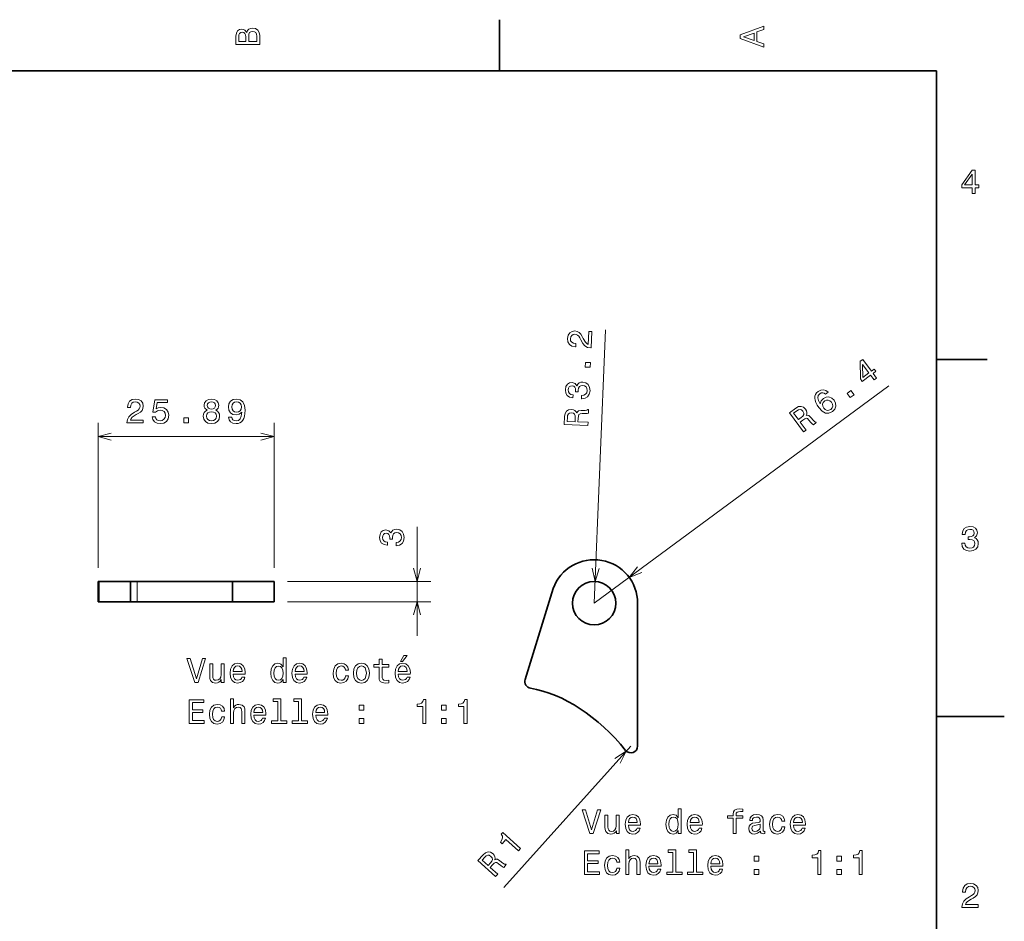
# Model space of a CAD drawing. Extents: x 0 to 297, y 0 to 210.
# Tile 7 of 7: x 152 to 297, y 75 to 208. Entities that reach past the tile are written whole.
import ezdxf

# ---------------------------------------------------------------- set-up
doc = ezdxf.new("R2010")
doc.units = 0

msp = doc.modelspace()

# ---------------------------------------------------------------- linework, layer by layer
at = {"color": 7, "lineweight": 35, "ltscale": 0.1875}
for p, q in [((222.699997, 200), (222.699997, 207.5)), ((287, 157.5), (294.5, 157.5))]:
    msp.add_line(p, q, dxfattribs=at)
at = {"color": 7, "lineweight": 35}
for p, q in [((287, 200), (10, 200)), ((287, 10), (287, 200)), ((243.04541, 121.6614), (243.04541, 100.640045))]:
    msp.add_line(p, q, dxfattribs=at)
at = {"color": 7, "lineweight": 13}
for p, q in [((236.645416, 121.6614), (238.306656, 161.875412)), ((236.645416, 121.6614), (280.021881, 153.63533)), ((163.650681, 126.872627), (163.650681, 148.174683)), ((189.53624, 126.872627), (189.53624, 148.174683)), ((163.650681, 146.174683), (189.53624, 146.174683)), ((191.53624, 124.872627), (212.5961, 124.872627)), ((191.53624, 121.872627), (212.5961, 121.872627)), ((242.04541, 100.640045), (223.362061, 79.82972))]:
    msp.add_line(p, q, dxfattribs=at)
at = {"color": 7, "lineweight": 13, "ltscale": 0.4009}
msp.add_line((210.5961, 116.872627), (210.5961, 132.908646), dxfattribs=at)
at = {"color": 7, "lineweight": 35, "ltscale": 0.004256}
for p, q in [((163.650681, 124.872627), (163.820908, 124.872627)), ((163.650681, 121.872627), (163.820908, 121.872627))]:
    msp.add_line(p, q, dxfattribs=at)
at = {"color": 7, "lineweight": 35, "ltscale": 0.075}
for p, q in [((163.650681, 124.872627), (163.650681, 121.872627)), ((168.418137, 124.872627), (168.418137, 121.872627)), ((183.44429, 121.872627), (183.44429, 124.872627)), ((189.53624, 124.872627), (189.53624, 121.872627))]:
    msp.add_line(p, q, dxfattribs=at)
at = {"color": 7, "lineweight": 13, "ltscale": 0.075}
for p, q in [((163.820908, 124.872627), (163.820908, 121.872627)), ((169.418137, 124.872627), (169.418137, 121.872627))]:
    msp.add_line(p, q, dxfattribs=at)
at = {"color": 7, "lineweight": 35, "ltscale": 0.114923}
msp.add_line((163.820908, 124.872627), (168.417816, 124.872627), dxfattribs=at)
at = {"color": 7, "lineweight": 35, "ltscale": 0.025}
for p, q in [((168.418137, 124.872627), (169.418137, 124.872627)), ((168.418137, 121.872627), (169.418137, 121.872627))]:
    msp.add_line(p, q, dxfattribs=at)
at = {"color": 7, "lineweight": 35, "ltscale": 0.350654}
for p, q in [((169.418137, 124.872627), (183.44429, 124.872627)), ((226.483292, 110.446098), (230.629593, 123.845406)), ((169.418137, 121.872627), (183.44429, 121.872627))]:
    msp.add_line(p, q, dxfattribs=at)
at = {"color": 7, "lineweight": 35, "ltscale": 0.152299}
for p, q in [((183.44429, 124.872627), (189.53624, 124.872627)), ((183.44429, 121.872627), (189.53624, 121.872627))]:
    msp.add_line(p, q, dxfattribs=at)
at = {"color": 7, "lineweight": 35, "ltscale": 0.116029}
msp.add_line((163.820908, 121.872627), (168.462082, 121.872627), dxfattribs=at)
at = {"color": 7, "lineweight": 35, "ltscale": 0.25}
msp.add_line((287, 105), (297, 105), dxfattribs=at)
at = {"color": 7, "lineweight": 13}
for points in [[(185.542007, 205.630417), (185.249496, 205.983429), (185.052811, 206.074219), (184.81073, 206.104477), (184.432495, 206.03891), (184.160156, 205.842224), (183.993729, 205.524506), (183.933212, 205.080704), (183.933212, 203.835022), (187.433212, 203.835022), (187.433212, 205.151306), (187.36261, 205.620331), (187.155838, 205.968307), (186.828018, 206.185165), (186.384216, 206.260818), (186.08667, 206.215424), (185.839554, 206.094391), (185.65799, 205.897705)], [(187.014618, 205.095825), (187.014618, 204.298996), (185.809296, 204.298996), (185.809296, 205.050446), (185.844589, 205.368164), (185.9505, 205.595108), (186.132065, 205.731277), (186.394302, 205.776657), (186.671692, 205.731277), (186.863327, 205.605194), (186.979324, 205.393372)], [(261.633209, 203.466858), (261.633209, 203.930847), (260.604401, 204.298996), (260.604401, 205.695969), (261.633209, 206.064133), (261.633209, 206.538193), (258.128174, 205.257217), (258.128174, 204.742798)], [(185.385666, 204.984879), (185.385666, 204.298996), (184.351807, 204.298996), (184.351807, 205.025223), (184.382065, 205.297562), (184.472839, 205.489197), (184.629181, 205.605194), (184.86116, 205.645538), (185.093155, 205.600143), (185.254532, 205.479111), (185.355408, 205.272339)], [(260.17572, 204.460388), (258.632477, 205), (260.17572, 205.539627)], [(292.277374, 181.916794), (292.731262, 181.916794), (292.731262, 182.784225), (293.23056, 182.784225), (293.23056, 183.187683), (292.731262, 183.187683), (292.731262, 185.341141), (292.272339, 185.341141), (290.739197, 183.228027), (290.739197, 182.784225), (292.277374, 182.784225)], [(291.162842, 183.187683), (292.277374, 184.756134), (292.277374, 183.187683)], [(236.194916, 159.211746), (236.294205, 161.615311), (235.860855, 161.633209), (235.782379, 159.733536), (235.549927, 159.849136), (235.360901, 160.038666), (235.02623, 160.612762), (234.887344, 160.916306), (234.684418, 161.257828), (234.442245, 161.505066), (234.150574, 161.653397), (233.815048, 161.717728), (233.388245, 161.649551), (233.045883, 161.426453), (232.81926, 161.072403), (232.724319, 160.606903), (232.789993, 160.119629), (233.011627, 159.742004), (233.379776, 159.489563), (233.87529, 159.388336), (233.945831, 159.385406), (233.964783, 159.843964), (233.924469, 159.845627), (233.583694, 159.905121), (233.337372, 160.05159), (233.185074, 160.274918), (233.14151, 160.564423), (233.203979, 160.854614), (233.338898, 161.066071), (233.541245, 161.199051), (233.790237, 161.239243), (234.020569, 161.194397), (234.213135, 161.09053), (234.377792, 160.922211), (234.519806, 160.694244), (234.668762, 160.390289), (234.960785, 159.883575), (235.278992, 159.522156), (235.673569, 159.298904), (236.179794, 159.212372)], [(236.077133, 156.360718), (236.105865, 157.056091), (235.355057, 157.087112), (235.32634, 156.391739)], [(277.836548, 154.509094), (278.201904, 154.778412), (277.687195, 155.476654), (278.089111, 155.772888), (277.849701, 156.097656), (277.447815, 155.801407), (276.170074, 157.534821), (275.800659, 157.262512), (275.820374, 154.651886), (276.083679, 154.294647), (277.321838, 155.207336)], [(276.185303, 154.870773), (276.151825, 156.794601), (277.082458, 155.532089)], [(234.786346, 151.751129), (234.821625, 151.74968), (235.308685, 151.810318), (235.681274, 152.032166), (235.928467, 152.395462), (236.034531, 152.885742), (235.97052, 153.41333), (235.765045, 153.815521), (235.422729, 154.082047), (234.972977, 154.191483), (234.674011, 154.163452), (234.427567, 154.062592), (234.233627, 153.888885), (234.087585, 153.652634), (233.82901, 153.991409), (233.400452, 154.125214), (233.004288, 154.065857), (232.698044, 153.861465), (232.49704, 153.516449), (232.411545, 153.035416), (232.473434, 152.578583), (232.680786, 152.221725), (233.024139, 151.980408), (233.489639, 151.885468), (233.524918, 151.884003), (233.543442, 152.332474), (233.22261, 152.386108), (232.996231, 152.526688), (232.863892, 152.744156), (232.825775, 153.043533), (232.876907, 153.303894), (232.990646, 153.490997), (233.166748, 153.599823), (233.400421, 153.63559), (233.645447, 153.580048), (233.806732, 153.45224), (233.898773, 153.23645), (233.917145, 152.947968), (233.903992, 152.751663), (234.302063, 152.735229), (234.302185, 152.982544), (234.360641, 153.298126), (234.491364, 153.529953), (234.69371, 153.662933), (234.952774, 153.702698), (235.242752, 153.635208), (235.453384, 153.480118), (235.579865, 153.242706), (235.612518, 152.933456), (235.549011, 152.618088), (235.38826, 152.392548), (235.140366, 152.256409), (234.805496, 152.214722)], [(271.055817, 152.687347), (270.736298, 152.95932), (270.378143, 153.071213), (269.988373, 153.022003), (269.592255, 152.811447), (269.373688, 152.606476), (269.223511, 152.37674), (269.133575, 152.116226), (269.110992, 151.823898), (269.153778, 151.510849), (269.264954, 151.173035), (269.444519, 150.81044), (269.694611, 150.437164), (270.184479, 149.9086), (270.69162, 149.637085), (271.197845, 149.621796), (271.699127, 149.859726), (272.039032, 150.223053), (272.198792, 150.635284), (272.172211, 151.07933), (271.95993, 151.511795), (271.606659, 151.846588), (271.201477, 152.00528), (270.775604, 151.979553), (270.370483, 151.781189), (270.044678, 151.41571), (269.927002, 150.971863), (269.658752, 151.463287), (269.552246, 151.879761), (269.610535, 152.217178), (269.838684, 152.485611), (270.065613, 152.602753), (270.282715, 152.631226), (270.488922, 152.56395), (270.682343, 152.412048)], [(274.325867, 151.92128), (274.886078, 152.334229), (274.440216, 152.939087), (273.880005, 152.526154)], [(167.890869, 148.174683), (170.296494, 148.174683), (170.296494, 148.608398), (168.395187, 148.608398), (168.501099, 148.845428), (168.682648, 149.042114), (169.242447, 149.400177), (169.540009, 149.551483), (169.872864, 149.768341), (170.109894, 150.020508), (170.246063, 150.318054), (170.296494, 150.655945), (170.210754, 151.079575), (169.973724, 151.41243), (169.610611, 151.624237), (169.141586, 151.69989), (168.65744, 151.614166), (168.289276, 151.377136), (168.052246, 150.998886), (167.971558, 150.499603), (167.971558, 150.429001), (168.430496, 150.429001), (168.430496, 150.469345), (168.475876, 150.812286), (168.612045, 151.064453), (168.828903, 151.22583), (169.116379, 151.281311), (169.408875, 151.230865), (169.625732, 151.104797), (169.766953, 150.908112), (169.817383, 150.660995), (169.782074, 150.429001), (169.686264, 150.232315), (169.524872, 150.060852), (169.302979, 149.909546), (169.005417, 149.748169), (168.511185, 149.435486), (168.163208, 149.102631), (167.956436, 148.699173), (167.890869, 148.189804)], [(171.60672, 149.087494), (171.717667, 148.67395), (171.964783, 148.351196), (172.327896, 148.14946), (172.79187, 148.073822), (173.301239, 148.164597), (173.699661, 148.411713), (173.951813, 148.805084), (174.047638, 149.309402), (173.961899, 149.778427), (173.719833, 150.146576), (173.341583, 150.383606), (172.852402, 150.469345), (172.474152, 150.408829), (172.181641, 150.242401), (172.322861, 151.185486), (173.856003, 151.185486), (173.856003, 151.59903), (171.984955, 151.59903), (171.707581, 149.743118), (172.111038, 149.743118), (172.403549, 149.980164), (172.776749, 150.065887), (173.099518, 150.010406), (173.346634, 149.84903), (173.502975, 149.601913), (173.558441, 149.28418), (173.502975, 148.966461), (173.341583, 148.719345), (173.094467, 148.563004), (172.776749, 148.507538), (172.50946, 148.542831), (172.302689, 148.658829), (172.151382, 148.840393), (172.075745, 149.087494)], [(179.704117, 150.060852), (179.446915, 149.919632), (179.270401, 149.722946), (179.159454, 149.47583), (179.124146, 149.178284), (179.204849, 148.729431), (179.436829, 148.381454), (179.815079, 148.159546), (180.329483, 148.073822), (180.838852, 148.159546), (181.217087, 148.381454), (181.449081, 148.729431), (181.534821, 149.178284), (181.494476, 149.47583), (181.388565, 149.722946), (181.207001, 149.919632), (180.954849, 150.060852), (181.15657, 150.181885), (181.297791, 150.348312), (181.383514, 150.550034), (181.413773, 150.79715), (181.333084, 151.155228), (181.121277, 151.442688), (180.778336, 151.629288), (180.329483, 151.69989), (179.875595, 151.629288), (179.532654, 151.442688), (179.315796, 151.155228), (179.240143, 150.79715), (179.265366, 150.550034), (179.351105, 150.348312)], [(179.719254, 150.756805), (179.759598, 150.978714), (179.88063, 151.150177), (180.072281, 151.256088), (180.329483, 151.296432), (180.58165, 151.256088), (180.773285, 151.150177), (180.894333, 150.978714), (180.939713, 150.756805), (180.894333, 150.529861), (180.773285, 150.353348), (180.58165, 150.237366), (180.329483, 150.202057), (180.072281, 150.242401), (179.88063, 150.353348), (179.759598, 150.529861)], [(182.855133, 149.042114), (182.930786, 148.643707), (183.147644, 148.33606), (183.490585, 148.144424), (183.944473, 148.073822), (184.24202, 148.109116), (184.509308, 148.19989), (184.736252, 148.356232), (184.927902, 148.57814), (185.079193, 148.855515), (185.190155, 149.198456), (185.255707, 149.591827), (185.28093, 150.045715), (185.19519, 150.756805), (184.948074, 151.27626), (184.554703, 151.588943), (184.015076, 151.69989), (183.520844, 151.609116), (183.147644, 151.367035), (182.905563, 150.993835), (182.824875, 150.524826), (182.905563, 150.04068), (183.142593, 149.672516), (183.495621, 149.440521), (183.944473, 149.364883), (184.418533, 149.460693), (184.776596, 149.753204), (184.695908, 149.193405), (184.534531, 148.794998), (184.287415, 148.557968), (183.949509, 148.482315), (183.687271, 148.517624), (183.495621, 148.628571), (183.369537, 148.805084), (183.319107, 149.042114)], [(183.314072, 150.529861), (183.364502, 150.842545), (183.505707, 151.089661), (183.727615, 151.246002), (184.015076, 151.301483), (184.312622, 151.246002), (184.539566, 151.089661), (184.680786, 150.847595), (184.736252, 150.534912), (184.680786, 150.217194), (184.539566, 149.980164), (184.307587, 149.833893), (183.999939, 149.783478), (183.722565, 149.833893), (183.505707, 149.980164), (183.364502, 150.212143)], [(271.569153, 151.217484), (271.713013, 150.928818), (271.742981, 150.650162), (271.656067, 150.385605), (271.458649, 150.177429), (271.189209, 150.041473), (270.913788, 150.032669), (270.652405, 150.140747), (270.427368, 150.369568), (270.28244, 150.651184), (270.255463, 150.925766), (270.352417, 151.185196), (270.571198, 151.41539), (270.823334, 151.532318), (271.084656, 151.543259), (271.338989, 151.436249)], [(179.608307, 149.18837), (179.653687, 149.455658), (179.799942, 149.657379), (180.026886, 149.788513), (180.329483, 149.833893), (180.627029, 149.788513), (180.853973, 149.657379), (181.000229, 149.455658), (181.050659, 149.18837), (181.000229, 148.900909), (180.853973, 148.684052), (180.627029, 148.542831), (180.329483, 148.497437), (180.026886, 148.542831), (179.799942, 148.684052), (179.653687, 148.900909)], [(235.724289, 147.819305), (235.743652, 148.287918), (234.267242, 148.348907), (234.287018, 148.827606), (234.316711, 149.179718), (234.396408, 149.398514), (234.567688, 149.512573), (234.867065, 149.55069), (235.321609, 149.557144), (235.620163, 149.575104), (235.799011, 149.628281), (235.820877, 150.157364), (235.725128, 150.161316), (235.579254, 150.051254), (235.315567, 150.021774), (234.749756, 150.009811), (234.327988, 149.941422), (234.192184, 149.830948), (234.088943, 149.653503), (233.971298, 149.86026), (233.800766, 150.008636), (233.582794, 150.10849), (233.316986, 150.14975), (232.890808, 150.096695), (232.565018, 149.908249), (232.359802, 149.583588), (232.275558, 149.132797), (232.227264, 147.96376)], [(232.698456, 148.9841), (232.741394, 149.290222), (232.846085, 149.50293), (233.028061, 149.631699), (233.307083, 149.665604), (233.59726, 149.603149), (233.768005, 149.459808), (233.849121, 149.224274), (233.861206, 148.905777), (233.838928, 148.366608), (232.674942, 148.414688)], [(267.444611, 146.848923), (267.822144, 147.127228), (266.945374, 148.316666), (267.331055, 148.600937), (267.624176, 148.798233), (267.844696, 148.873062), (268.040863, 148.810913), (268.258026, 148.601318), (268.547638, 148.250931), (268.748535, 148.029373), (268.901978, 147.923187), (269.328247, 148.237396), (269.271393, 148.314529), (269.094238, 148.359375), (268.906158, 148.546524), (268.542572, 148.98024), (268.225189, 149.266312), (268.054016, 149.30304), (267.851044, 149.272446), (267.938599, 149.493622), (267.94754, 149.719498), (267.888947, 149.951981), (267.7547, 150.185089), (267.446503, 150.484192), (267.095612, 150.620255), (266.713959, 150.577011), (266.309723, 150.360474), (265.367889, 149.666245)], [(266.458527, 149.937607), (266.724091, 150.095795), (266.955505, 150.147339), (267.169861, 150.086044), (267.370972, 149.889709), (267.503937, 149.624329), (267.499054, 149.401443), (267.36618, 149.19072), (267.125397, 148.981903), (266.69104, 148.661728), (265.999786, 149.599472)], [(176.245483, 148.174683), (176.941437, 148.174683), (176.941437, 148.926117), (176.245483, 148.926117)], [(207.496674, 130.119751), (207.531982, 130.119751), (208.016129, 130.200439), (208.379242, 130.437469), (208.611237, 130.810669), (208.69696, 131.304901), (208.611237, 131.829407), (208.389328, 132.222778), (208.036301, 132.47493), (207.582413, 132.565704), (207.284866, 132.52536), (207.042786, 132.414413), (206.856186, 132.232849), (206.720016, 131.990784), (206.447693, 132.318588), (206.013977, 132.434586), (205.620605, 132.358948), (205.323044, 132.142075), (205.136444, 131.789063), (205.070892, 131.304901), (205.151581, 130.851013), (205.373474, 130.503021), (205.726501, 130.276093), (206.195526, 130.200439), (206.230835, 130.200439), (206.230835, 130.649292), (205.908066, 130.689636), (205.676071, 130.820755), (205.534866, 131.032562), (205.484436, 131.330124), (205.52478, 131.592377), (205.630692, 131.784012), (205.802155, 131.900009), (206.034149, 131.945389), (206.281265, 131.900009), (206.447693, 131.778961), (206.548553, 131.567154), (206.578812, 131.279694), (206.573761, 131.083008), (206.972183, 131.083008), (206.962097, 131.330124), (207.007492, 131.647842), (207.128525, 131.884872), (207.325211, 132.026093), (207.582413, 132.076523), (207.874924, 132.021042), (208.091782, 131.874786), (208.227951, 131.642792), (208.273331, 131.335159), (208.2229, 131.017441), (208.071609, 130.785446), (207.829529, 130.639191), (207.496674, 130.583725)], [(290.729126, 130.51622), (290.729126, 130.480911), (290.809814, 129.996765), (291.046844, 129.633652), (291.420044, 129.401657), (291.914276, 129.315933), (292.438782, 129.401657), (292.832153, 129.623566), (293.08429, 129.976593), (293.175079, 130.430481), (293.134735, 130.728027), (293.023773, 130.970108), (292.842224, 131.156708), (292.600159, 131.292877), (292.927948, 131.565216), (293.043945, 131.998932), (292.968292, 132.392303), (292.751434, 132.68985), (292.398407, 132.87645), (291.914276, 132.942017), (291.460388, 132.861313), (291.112396, 132.63942), (290.885468, 132.286392), (290.809814, 131.817368), (290.809814, 131.782074), (291.258636, 131.782074), (291.299011, 132.104828), (291.430115, 132.336823), (291.641937, 132.478027), (291.939484, 132.528473), (292.201721, 132.488113), (292.393372, 132.382217), (292.509369, 132.210739), (292.554749, 131.97876), (292.509369, 131.731628), (292.388336, 131.565216), (292.176514, 131.46434), (291.889069, 131.434082), (291.692383, 131.439133), (291.692383, 131.04071), (291.939484, 131.050797), (292.257202, 131.005417), (292.494232, 130.884369), (292.635468, 130.687683), (292.685883, 130.430481), (292.630402, 130.13797), (292.484161, 129.921112), (292.252167, 129.784943), (291.944519, 129.739563), (291.626801, 129.789993), (291.394806, 129.941284), (291.248566, 130.183365), (291.193085, 130.51622)], [(178.988998, 113.521042), (178.111465, 110.540497), (177.20874, 113.521042), (176.72963, 113.521042), (177.859314, 110.015999), (178.363632, 110.015999), (179.468094, 113.521042)], [(190.875885, 110.434586), (190.875885, 110.015999), (191.319687, 110.015999), (191.319687, 113.637039), (190.88092, 113.637039), (190.88092, 112.310669), (190.54303, 112.693954), (190.336258, 112.784729), (190.099228, 112.82003), (189.670547, 112.71917), (189.337692, 112.436745), (189.120834, 111.982857), (189.045197, 111.372627), (189.120834, 110.762398), (189.337692, 110.303459), (189.670547, 110.015999), (190.099228, 109.920181), (190.336258, 109.955482), (190.548065, 110.046257)], [(204.986832, 112.255196), (204.986832, 110.898567), (205.01709, 110.459801), (205.158295, 110.157211), (205.44072, 109.980698), (205.91983, 109.920181), (206.444321, 109.945396), (206.444321, 110.328682), (206.061035, 110.298416), (205.713058, 110.338768), (205.526459, 110.464844), (205.44577, 110.676659), (205.430634, 110.974213), (205.430634, 112.255196), (206.444321, 112.255196), (206.444321, 112.63343), (205.430634, 112.63343), (205.430634, 113.425224), (204.986832, 113.425224), (204.986832, 112.63343), (204.220261, 112.63343), (204.220261, 112.255196)], [(208.123718, 113.092369), (208.421265, 113.092369), (209.122284, 113.949715), (208.628036, 113.949715)], [(182.191437, 112.724213), (181.747635, 112.724213), (181.747635, 111.160812), (181.697205, 110.797699), (181.550949, 110.535454), (181.324005, 110.374069), (181.026459, 110.323639), (180.789429, 110.363983), (180.638123, 110.485016), (180.552399, 110.691788), (180.532227, 110.984299), (180.532227, 112.724213), (180.088409, 112.724213), (180.088409, 110.943954), (180.103546, 110.585884), (180.199371, 110.28833), (180.491882, 110.015999), (180.960892, 109.920181), (181.213058, 109.955482), (181.429916, 110.046257), (181.616516, 110.202599), (181.767807, 110.429543), (181.767807, 110.015999), (182.191437, 110.015999)], [(183.527893, 111.241501), (185.303116, 111.241501), (185.308151, 111.448273), (185.227463, 112.028244), (185.005569, 112.461967), (184.652542, 112.724213), (184.183517, 112.82003), (183.724579, 112.71917), (183.371552, 112.436745), (183.144608, 111.977814), (183.063919, 111.372627), (183.139572, 110.752312), (183.366516, 110.298416), (183.714493, 110.015999), (184.168396, 109.920181), (184.561768, 109.985741), (184.884521, 110.157211), (185.121552, 110.429543), (185.257721, 110.792656), (184.81897, 110.792656), (184.72818, 110.590927), (184.597061, 110.439629), (184.223862, 110.318596), (183.936401, 110.374069), (183.719543, 110.550583), (183.578323, 110.838043), (183.527893, 111.226372)], [(183.527893, 111.6147), (183.583374, 111.962685), (183.719543, 112.219887), (183.926315, 112.376228), (184.198654, 112.431702), (184.465942, 112.376228), (184.672714, 112.219887), (184.798798, 111.962685), (184.844177, 111.6147)], [(190.174866, 112.421616), (190.467377, 112.351013), (190.689285, 112.154327), (190.820404, 111.826515), (190.870834, 111.372627), (190.820404, 110.913696), (190.689285, 110.585884), (190.467377, 110.384155), (190.174866, 110.318596), (189.897491, 110.384155), (189.685684, 110.585884), (189.544464, 110.918739), (189.499084, 111.372627), (189.544464, 111.821472), (189.685684, 112.149284), (189.897491, 112.351013)], [(192.635971, 111.241501), (194.411179, 111.241501), (194.416229, 111.448273), (194.335541, 112.028244), (194.113632, 112.461967), (193.760605, 112.724213), (193.291595, 112.82003), (192.832657, 112.71917), (192.47963, 112.436745), (192.252686, 111.977814), (192.171997, 111.372627), (192.247635, 110.752312), (192.474579, 110.298416), (192.822571, 110.015999), (193.276459, 109.920181), (193.66983, 109.985741), (193.992599, 110.157211), (194.22963, 110.429543), (194.365799, 110.792656), (193.927032, 110.792656), (193.836258, 110.590927), (193.705139, 110.439629), (193.33194, 110.318596), (193.044464, 110.374069), (192.827606, 110.550583), (192.686401, 110.838043), (192.635971, 111.226372)], [(192.635971, 111.6147), (192.691437, 111.962685), (192.827606, 112.219887), (193.034378, 112.376228), (193.306717, 112.431702), (193.574005, 112.376228), (193.780777, 112.219887), (193.90686, 111.962685), (193.952255, 111.6147)], [(200.044464, 111.826515), (200.483231, 111.826515), (200.392456, 112.229973), (200.175598, 112.547699), (199.837692, 112.744385), (199.398941, 112.82003), (198.914795, 112.71917), (198.546631, 112.436745), (198.314636, 111.977814), (198.233948, 111.362541), (198.309601, 110.752312), (198.536545, 110.298416), (198.894623, 110.015999), (199.383804, 109.920181), (199.81752, 109.995827), (200.155426, 110.207642), (200.387405, 110.540497), (200.488281, 110.984299), (200.064636, 110.984299), (199.988998, 110.701881), (199.847778, 110.490059), (199.646057, 110.35894), (199.398941, 110.318596), (199.091309, 110.384155), (198.8694, 110.585884), (198.733231, 110.913696), (198.687836, 111.37767), (198.733231, 111.831558), (198.874435, 112.15937), (199.101379, 112.361099), (199.398941, 112.431702), (199.661179, 112.386314), (199.857864, 112.270325), (199.988998, 112.078682)], [(201.224579, 111.367584), (201.305283, 110.752312), (201.537262, 110.298416), (201.905426, 110.015999), (202.399658, 109.920181), (202.888855, 110.015999), (203.257004, 110.293373), (203.488998, 110.747269), (203.574722, 111.367584), (203.488998, 111.982857), (203.257004, 112.441788), (202.888855, 112.71917), (202.399658, 112.82003), (201.905426, 112.71917), (201.537262, 112.436745), (201.305283, 111.982857)], [(201.678467, 111.372627), (201.723862, 111.826515), (201.865082, 112.154327), (202.092026, 112.356056), (202.399658, 112.426659), (202.702255, 112.356056), (202.929199, 112.15937), (203.070404, 111.826515), (203.120834, 111.372627), (203.070404, 110.913696), (202.929199, 110.580841), (202.702255, 110.379112), (202.399658, 110.313553), (202.092026, 110.379112), (201.865082, 110.580841), (201.723862, 110.913696)], [(207.816086, 111.241501), (209.591293, 111.241501), (209.596344, 111.448273), (209.515656, 112.028244), (209.293747, 112.461967), (208.94072, 112.724213), (208.471695, 112.82003), (208.012772, 112.71917), (207.659744, 112.436745), (207.4328, 111.977814), (207.352112, 111.372627), (207.42775, 110.752312), (207.654694, 110.298416), (208.002686, 110.015999), (208.456573, 109.920181), (208.849945, 109.985741), (209.172714, 110.157211), (209.409744, 110.429543), (209.545914, 110.792656), (209.107147, 110.792656), (209.016373, 110.590927), (208.885254, 110.439629), (208.512054, 110.318596), (208.224579, 110.374069), (208.007721, 110.550583), (207.866516, 110.838043), (207.816086, 111.226372)], [(207.816086, 111.6147), (207.871552, 111.962685), (208.007721, 112.219887), (208.214493, 112.376228), (208.486832, 112.431702), (208.75412, 112.376228), (208.960892, 112.219887), (209.086975, 111.962685), (209.132355, 111.6147)], [(177.052399, 103.96917), (179.271408, 103.96917), (179.271408, 104.392799), (177.516373, 104.392799), (177.516373, 105.577957), (179.079773, 105.577957), (179.079773, 105.996544), (177.516373, 105.996544), (177.516373, 107.04554), (179.231064, 107.04554), (179.231064, 107.46917), (177.052399, 107.46917)], [(183.139572, 103.96917), (183.583374, 103.96917), (183.583374, 105.53257), (183.628769, 105.89064), (183.775009, 106.152885), (184.001968, 106.31427), (184.30455, 106.374786), (184.546631, 106.324356), (184.697922, 106.188187), (184.773575, 105.961243), (184.798798, 105.658653), (184.798798, 103.96917), (185.242599, 103.96917), (185.242599, 105.749428), (185.222427, 106.107498), (185.131638, 106.405052), (184.834091, 106.677383), (184.370117, 106.773201), (184.11795, 106.7379), (183.901093, 106.642082), (183.719543, 106.490784), (183.583374, 106.284012), (183.583374, 107.59021), (183.139572, 107.59021)], [(190.094177, 107.21701), (190.094177, 104.342369), (189.181351, 104.342369), (189.181351, 103.96917), (191.44577, 103.96917), (191.44577, 104.342369), (190.537979, 104.342369), (190.537979, 107.59021), (189.398209, 107.59021), (189.398209, 107.21701)], [(193.130203, 107.21701), (193.130203, 104.342369), (192.217377, 104.342369), (192.217377, 103.96917), (194.481781, 103.96917), (194.481781, 104.342369), (193.574005, 104.342369), (193.574005, 107.59021), (192.434235, 107.59021), (192.434235, 107.21701)], [(211.416946, 103.96917), (211.875885, 103.96917), (211.875885, 107.494385), (211.532944, 107.494385), (211.442169, 107.186752), (211.260605, 106.97998), (210.983231, 106.85894), (210.599945, 106.818596), (210.599945, 106.460526), (211.416946, 106.460526)], [(217.488983, 103.96917), (217.947922, 103.96917), (217.947922, 107.494385), (217.60498, 107.494385), (217.514206, 107.186752), (217.332642, 106.97998), (217.055267, 106.85894), (216.671982, 106.818596), (216.671982, 106.460526), (217.488983, 106.460526)], [(181.828323, 105.779686), (182.26709, 105.779686), (182.176315, 106.183144), (181.959457, 106.50087), (181.621552, 106.697556), (181.1828, 106.773201), (180.698654, 106.67234), (180.33049, 106.389915), (180.098511, 105.930984), (180.017807, 105.315712), (180.09346, 104.705482), (180.320404, 104.251587), (180.678467, 103.96917), (181.167664, 103.873352), (181.601379, 103.948997), (181.939285, 104.160812), (182.171265, 104.493668), (182.272141, 104.937469), (181.848511, 104.937469), (181.772858, 104.655052), (181.631638, 104.44323), (181.429916, 104.312111), (181.1828, 104.271767), (180.875168, 104.337326), (180.653259, 104.539055), (180.51709, 104.866867), (180.471695, 105.330841), (180.51709, 105.784729), (180.658295, 106.112541), (180.885254, 106.31427), (181.1828, 106.384872), (181.445038, 106.339485), (181.641724, 106.223495), (181.772858, 106.031853)], [(186.563919, 105.194672), (188.339142, 105.194672), (188.344177, 105.401443), (188.263489, 105.981415), (188.04158, 106.415138), (187.688568, 106.677383), (187.219543, 106.773201), (186.760605, 106.67234), (186.407578, 106.389915), (186.180634, 105.930984), (186.099945, 105.325798), (186.175598, 104.705482), (186.402542, 104.251587), (186.750519, 103.96917), (187.204407, 103.873352), (187.597778, 103.938911), (187.920547, 104.110382), (188.157578, 104.382713), (188.293747, 104.745827), (187.85498, 104.745827), (187.764206, 104.544098), (187.633087, 104.392799), (187.259888, 104.271767), (186.972427, 104.32724), (186.755569, 104.503754), (186.614349, 104.791214), (186.563919, 105.179543)], [(186.563919, 105.567871), (186.6194, 105.915855), (186.755569, 106.173058), (186.962341, 106.329399), (187.234665, 106.384872), (187.501968, 106.329399), (187.70874, 106.173058), (187.834808, 105.915855), (187.880203, 105.567871)], [(195.671997, 105.194672), (197.447205, 105.194672), (197.452255, 105.401443), (197.371552, 105.981415), (197.149658, 106.415138), (196.796631, 106.677383), (196.327606, 106.773201), (195.868683, 106.67234), (195.515656, 106.389915), (195.288712, 105.930984), (195.208008, 105.325798), (195.283661, 104.705482), (195.510605, 104.251587), (195.858597, 103.96917), (196.312485, 103.873352), (196.705856, 103.938911), (197.028625, 104.110382), (197.265656, 104.382713), (197.401825, 104.745827), (196.963058, 104.745827), (196.872284, 104.544098), (196.74115, 104.392799), (196.36795, 104.271767), (196.08049, 104.32724), (195.863632, 104.503754), (195.722427, 104.791214), (195.671997, 105.179543)], [(195.671997, 105.567871), (195.727463, 105.915855), (195.863632, 106.173058), (196.070404, 106.329399), (196.342743, 106.384872), (196.610031, 106.329399), (196.816803, 106.173058), (196.942886, 105.915855), (196.988281, 105.567871)], [(202.051666, 105.925941), (202.747635, 105.925941), (202.747635, 106.677383), (202.051666, 106.677383)], [(214.19577, 105.925941), (214.891724, 105.925941), (214.891724, 106.677383), (214.19577, 106.677383)], [(202.051666, 103.96917), (202.747635, 103.96917), (202.747635, 104.720612), (202.051666, 104.720612)], [(214.19577, 103.96917), (214.891724, 103.96917), (214.891724, 104.720612), (214.19577, 104.720612)], [(237.137543, 91.28846), (236.26001, 88.307915), (235.357285, 91.28846), (234.878174, 91.28846), (236.007858, 87.783417), (236.512177, 87.783417), (237.616638, 91.28846)], [(249.024429, 88.202003), (249.024429, 87.783417), (249.468231, 87.783417), (249.468231, 91.404457), (249.029465, 91.404457), (249.029465, 90.078087), (248.691574, 90.461372), (248.484802, 90.552147), (248.247772, 90.587448), (247.819092, 90.486588), (247.486237, 90.204163), (247.269379, 89.750275), (247.193741, 89.140045), (247.269379, 88.529816), (247.486237, 88.070877), (247.819092, 87.783417), (248.247772, 87.687599), (248.484802, 87.7229), (248.696609, 87.813675)], [(257.083496, 90.022614), (257.083496, 87.783417), (257.527313, 87.783417), (257.527313, 90.022614), (258.53595, 90.022614), (258.53595, 90.400848), (257.527313, 90.400848), (257.527313, 90.567276), (257.562622, 90.769005), (257.678619, 90.905174), (257.875305, 90.985863), (258.157715, 91.016129), (258.53595, 90.995956), (258.53595, 91.379242), (258.056854, 91.404457), (257.623138, 91.359062), (257.320526, 91.2229), (257.138977, 90.985863), (257.083496, 90.647972), (257.083496, 90.400848), (256.271545, 90.400848), (256.271545, 90.022614)], [(240.339981, 90.491631), (239.896179, 90.491631), (239.896179, 88.92823), (239.845749, 88.565117), (239.699493, 88.302872), (239.472549, 88.141487), (239.175003, 88.091057), (238.937973, 88.131401), (238.786667, 88.252434), (238.700943, 88.459206), (238.680771, 88.751717), (238.680771, 90.491631), (238.236969, 90.491631), (238.236969, 88.711372), (238.25209, 88.353302), (238.347916, 88.055748), (238.640427, 87.783417), (239.109436, 87.687599), (239.361603, 87.7229), (239.578461, 87.813675), (239.76506, 87.970016), (239.916351, 88.19696), (239.916351, 87.783417), (240.339981, 87.783417)], [(241.676437, 89.008919), (243.45166, 89.008919), (243.456696, 89.215691), (243.376007, 89.795662), (243.154114, 90.229385), (242.801086, 90.491631), (242.332062, 90.587448), (241.873123, 90.486588), (241.520096, 90.204163), (241.293152, 89.745232), (241.212463, 89.140045), (241.288116, 88.51973), (241.51506, 88.065834), (241.863037, 87.783417), (242.316925, 87.687599), (242.710297, 87.753159), (243.033066, 87.924629), (243.270096, 88.19696), (243.406265, 88.560074), (242.967514, 88.560074), (242.876724, 88.358345), (242.745605, 88.207047), (242.372406, 88.086014), (242.084946, 88.141487), (241.868088, 88.318001), (241.726868, 88.605461), (241.676437, 88.99379)], [(241.676437, 89.382118), (241.731918, 89.730103), (241.868088, 89.987305), (242.07486, 90.143646), (242.347198, 90.19912), (242.614487, 90.143646), (242.821259, 89.987305), (242.947342, 89.730103), (242.992722, 89.382118)], [(248.32341, 90.189034), (248.615921, 90.118431), (248.83783, 89.921745), (248.968948, 89.593933), (249.019379, 89.140045), (248.968948, 88.681114), (248.83783, 88.353302), (248.615921, 88.151573), (248.32341, 88.086014), (248.046036, 88.151573), (247.834229, 88.353302), (247.693008, 88.686157), (247.647629, 89.140045), (247.693008, 89.58889), (247.834229, 89.916702), (248.046036, 90.118431)], [(250.784515, 89.008919), (252.559723, 89.008919), (252.564774, 89.215691), (252.484085, 89.795662), (252.262177, 90.229385), (251.909149, 90.491631), (251.440125, 90.587448), (250.981201, 90.486588), (250.628174, 90.204163), (250.40123, 89.745232), (250.320541, 89.140045), (250.396179, 88.51973), (250.623123, 88.065834), (250.971115, 87.783417), (251.425003, 87.687599), (251.818375, 87.753159), (252.141144, 87.924629), (252.378174, 88.19696), (252.514343, 88.560074), (252.075577, 88.560074), (251.984802, 88.358345), (251.853668, 88.207047), (251.480484, 88.086014), (251.193008, 88.141487), (250.976151, 88.318001), (250.834946, 88.605461), (250.784515, 88.99379)], [(250.784515, 89.382118), (250.839981, 89.730103), (250.976151, 89.987305), (251.182922, 90.143646), (251.455261, 90.19912), (251.722549, 90.143646), (251.929321, 89.987305), (252.055405, 89.730103), (252.1008, 89.382118)], [(261.113037, 88.136444), (261.113037, 88.121315), (261.138245, 87.949844), (261.213898, 87.828804), (261.531616, 87.732986), (261.778748, 87.773331), (261.778748, 88.116272), (261.672852, 88.101143), (261.531616, 88.166702), (261.506409, 88.368431), (261.506409, 89.770447), (261.445892, 90.128517), (261.269379, 90.380676), (260.961731, 90.531975), (260.528015, 90.587448), (260.104401, 90.526932), (259.791718, 90.355461), (259.595032, 90.088173), (259.52948, 89.735146), (259.52948, 89.704887), (259.927887, 89.704887), (259.963196, 89.916702), (260.074127, 90.068001), (260.255707, 90.158775), (260.512909, 90.194077), (260.76001, 90.168861), (260.936523, 90.093216), (261.04245, 89.96209), (261.077728, 89.780533), (261.057556, 89.568718), (260.976868, 89.462814), (260.775146, 89.412376), (260.396912, 89.372032), (259.963196, 89.281258), (259.655548, 89.119873), (259.473999, 88.867714), (259.418518, 88.494514), (259.468964, 88.161659), (259.625305, 87.914543), (259.877441, 87.758202), (260.225433, 87.702728), (260.694458, 87.808632)], [(264.265045, 89.593933), (264.703827, 89.593933), (264.613037, 89.997391), (264.396179, 90.315117), (264.058289, 90.511803), (263.619537, 90.587448), (263.135376, 90.486588), (262.767212, 90.204163), (262.535217, 89.745232), (262.454529, 89.129959), (262.530182, 88.51973), (262.757141, 88.065834), (263.115204, 87.783417), (263.604401, 87.687599), (264.038116, 87.763245), (264.376007, 87.97506), (264.608002, 88.307915), (264.708862, 88.751717), (264.285217, 88.751717), (264.209595, 88.469299), (264.068359, 88.257477), (263.866638, 88.126358), (263.619537, 88.086014), (263.31189, 88.151573), (263.089996, 88.353302), (262.953827, 88.681114), (262.908417, 89.145088), (262.953827, 89.598976), (263.095032, 89.926788), (263.32196, 90.128517), (263.619537, 90.19912), (263.881775, 90.153732), (264.078461, 90.037743), (264.209595, 89.8461)], [(265.96463, 89.008919), (267.739838, 89.008919), (267.744873, 89.215691), (267.664185, 89.795662), (267.442291, 90.229385), (267.089264, 90.491631), (266.620239, 90.587448), (266.161316, 90.486588), (265.808289, 90.204163), (265.581329, 89.745232), (265.500641, 89.140045), (265.576294, 88.51973), (265.803253, 88.065834), (266.151215, 87.783417), (266.605103, 87.687599), (266.998474, 87.753159), (267.321259, 87.924629), (267.558289, 88.19696), (267.694458, 88.560074), (267.255676, 88.560074), (267.164917, 88.358345), (267.033783, 88.207047), (266.660583, 88.086014), (266.373138, 88.141487), (266.156281, 88.318001), (266.015045, 88.605461), (265.96463, 88.99379)], [(265.96463, 89.382118), (266.020111, 89.730103), (266.156281, 89.987305), (266.363037, 90.143646), (266.635376, 90.19912), (266.902679, 90.143646), (267.109436, 89.987305), (267.235535, 89.730103), (267.280914, 89.382118)], [(261.062622, 88.731544), (261.002106, 88.469299), (260.840698, 88.267563), (260.598633, 88.136444), (260.301086, 88.091057), (260.109436, 88.116272), (259.973267, 88.19696), (259.887543, 88.338173), (259.862335, 88.534859), (259.882507, 88.711372), (259.963196, 88.837448), (260.28595, 88.978661), (260.694458, 89.039177), (261.062622, 89.160217)], [(225.523605, 85.231102), (225.8302, 85.572601), (223.207047, 87.927643), (222.977936, 87.672455), (223.14621, 87.399391), (223.178787, 87.12616), (223.083542, 86.838898), (222.857513, 86.526733), (223.123947, 86.287529), (223.669754, 86.89547)], [(222.136627, 81.458549), (222.449966, 81.807556), (221.350418, 82.794716), (221.670486, 83.151222), (221.917587, 83.403809), (222.118362, 83.521759), (222.323059, 83.500641), (222.578171, 83.339386), (222.932755, 83.054932), (223.174377, 82.878662), (223.346161, 82.805771), (223.699921, 83.199814), (223.628616, 83.263824), (223.446045, 83.271851), (223.223953, 83.417023), (222.78006, 83.768097), (222.411316, 83.983948), (222.236252, 83.985229), (222.043671, 83.914146), (222.08461, 84.148483), (222.047607, 84.371475), (221.94313, 84.587273), (221.76445, 84.788353), (221.402054, 85.018829), (221.030869, 85.080978), (220.665894, 84.961319), (220.313889, 84.667374), (219.532242, 83.796753)], [(220.545273, 84.283432), (220.7733, 84.492126), (220.989487, 84.589478), (221.211792, 84.572884), (221.448517, 84.421356), (221.632477, 84.188416), (221.672852, 83.969177), (221.585419, 83.735901), (221.391937, 83.482635), (221.031433, 83.081093), (220.164551, 83.859375)], [(235.200943, 81.736588), (237.419952, 81.736588), (237.419952, 82.160217), (235.664917, 82.160217), (235.664917, 83.345375), (237.228317, 83.345375), (237.228317, 83.763962), (235.664917, 83.763962), (235.664917, 84.812958), (237.379608, 84.812958), (237.379608, 85.236588), (235.200943, 85.236588)], [(239.976868, 83.547104), (240.415634, 83.547104), (240.32486, 83.950562), (240.108002, 84.268288), (239.770096, 84.464973), (239.331345, 84.540619), (238.847198, 84.439758), (238.479034, 84.157333), (238.247055, 83.698402), (238.166351, 83.08313), (238.242004, 82.4729), (238.468948, 82.019005), (238.827026, 81.736588), (239.316208, 81.64077), (239.749924, 81.716415), (240.08783, 81.92823), (240.319809, 82.261086), (240.420685, 82.704887), (239.997055, 82.704887), (239.921402, 82.42247), (239.780182, 82.210648), (239.578461, 82.079529), (239.331345, 82.039185), (239.023712, 82.104744), (238.801804, 82.306473), (238.665634, 82.634285), (238.620239, 83.098259), (238.665634, 83.552147), (238.806839, 83.879959), (239.033798, 84.081688), (239.331345, 84.15229), (239.593582, 84.106903), (239.790283, 83.990913), (239.921402, 83.799271)], [(241.288116, 81.736588), (241.731918, 81.736588), (241.731918, 83.299988), (241.777313, 83.658058), (241.923553, 83.920303), (242.150513, 84.081688), (242.453094, 84.142204), (242.695175, 84.091774), (242.846466, 83.955605), (242.922119, 83.728661), (242.947342, 83.426071), (242.947342, 81.736588), (243.391144, 81.736588), (243.391144, 83.516846), (243.370972, 83.874916), (243.280182, 84.17247), (242.982635, 84.444801), (242.518661, 84.540619), (242.266495, 84.505318), (242.049637, 84.4095), (241.868088, 84.258202), (241.731918, 84.05143), (241.731918, 85.357628), (241.288116, 85.357628)], [(244.712463, 82.96209), (246.487686, 82.96209), (246.492722, 83.168861), (246.412033, 83.748833), (246.190125, 84.182556), (245.837112, 84.444801), (245.368088, 84.540619), (244.909149, 84.439758), (244.556122, 84.157333), (244.329178, 83.698402), (244.248489, 83.093216), (244.324142, 82.4729), (244.551086, 82.019005), (244.899063, 81.736588), (245.352951, 81.64077), (245.746323, 81.706329), (246.069092, 81.8778), (246.306122, 82.150131), (246.442291, 82.513245), (246.00354, 82.513245), (245.91275, 82.311516), (245.781631, 82.160217), (245.408432, 82.039185), (245.120972, 82.094658), (244.904114, 82.271172), (244.762894, 82.558632), (244.712463, 82.94696)], [(244.712463, 83.335289), (244.767944, 83.683273), (244.904114, 83.940475), (245.110886, 84.096817), (245.383209, 84.15229), (245.650513, 84.096817), (245.857285, 83.940475), (245.983353, 83.683273), (246.028748, 83.335289)], [(248.242722, 84.984428), (248.242722, 82.109787), (247.329895, 82.109787), (247.329895, 81.736588), (249.594315, 81.736588), (249.594315, 82.109787), (248.686523, 82.109787), (248.686523, 85.357628), (247.546753, 85.357628), (247.546753, 84.984428)], [(251.278748, 84.984428), (251.278748, 82.109787), (250.365921, 82.109787), (250.365921, 81.736588), (252.630341, 81.736588), (252.630341, 82.109787), (251.722549, 82.109787), (251.722549, 85.357628), (250.582779, 85.357628), (250.582779, 84.984428)], [(253.820541, 82.96209), (255.595749, 82.96209), (255.6008, 83.168861), (255.520111, 83.748833), (255.298203, 84.182556), (254.945175, 84.444801), (254.476151, 84.540619), (254.017227, 84.439758), (253.6642, 84.157333), (253.437256, 83.698402), (253.356552, 83.093216), (253.432205, 82.4729), (253.659149, 82.019005), (254.007141, 81.736588), (254.461029, 81.64077), (254.854401, 81.706329), (255.17717, 81.8778), (255.4142, 82.150131), (255.550354, 82.513245), (255.111603, 82.513245), (255.020828, 82.311516), (254.889694, 82.160217), (254.516495, 82.039185), (254.229034, 82.094658), (254.012177, 82.271172), (253.870972, 82.558632), (253.820541, 82.94696)], [(253.820541, 83.335289), (253.876007, 83.683273), (254.012177, 83.940475), (254.218948, 84.096817), (254.491287, 84.15229), (254.758575, 84.096817), (254.965347, 83.940475), (255.091431, 83.683273), (255.13681, 83.335289)], [(260.200226, 83.693359), (260.896179, 83.693359), (260.896179, 84.444801), (260.200226, 84.444801)], [(269.565491, 81.736588), (270.024414, 81.736588), (270.024414, 85.261803), (269.681488, 85.261803), (269.590698, 84.95417), (269.409149, 84.747391), (269.131775, 84.626358), (268.748474, 84.586014), (268.748474, 84.227943), (269.565491, 84.227943)], [(272.344299, 83.693359), (273.040283, 83.693359), (273.040283, 84.444801), (272.344299, 84.444801)], [(275.637543, 81.736588), (276.096466, 81.736588), (276.096466, 85.261803), (275.75354, 85.261803), (275.66275, 84.95417), (275.481201, 84.747391), (275.203827, 84.626358), (274.820526, 84.586014), (274.820526, 84.227943), (275.637543, 84.227943)], [(260.200226, 81.736588), (260.896179, 81.736588), (260.896179, 82.488029), (260.200226, 82.488029)], [(272.344299, 81.736588), (273.040283, 81.736588), (273.040283, 82.488029), (272.344299, 82.488029)], [(290.76947, 76.916786), (293.175079, 76.916786), (293.175079, 77.350502), (291.273773, 77.350502), (291.3797, 77.587532), (291.561249, 77.784218), (292.121033, 78.142288), (292.418579, 78.293587), (292.751434, 78.510445), (292.988464, 78.762604), (293.124634, 79.060158), (293.175079, 79.398056), (293.089355, 79.821686), (292.852325, 80.154541), (292.489197, 80.366356), (292.020172, 80.442001), (291.536041, 80.35627), (291.167877, 80.119232), (290.930847, 79.740997), (290.850159, 79.241714), (290.850159, 79.171112), (291.309082, 79.171112), (291.309082, 79.211456), (291.354462, 79.554398), (291.490631, 79.806557), (291.707489, 79.967941), (291.994965, 80.023415), (292.287476, 79.972984), (292.504333, 79.846901), (292.645538, 79.650215), (292.695984, 79.403099), (292.660675, 79.171112), (292.56485, 78.974426), (292.403473, 78.802956), (292.181549, 78.651657), (291.884003, 78.490273), (291.389771, 78.177589), (291.041779, 77.844742), (290.835022, 77.441284), (290.76947, 76.931915)]]:
    msp.add_lwpolyline(points, close=True, dxfattribs=at)
for points in [[(165.582535, 146.692322), (163.650681, 146.174683), (165.582535, 145.657043)], [(187.604401, 145.657043), (189.53624, 146.174683), (187.604401, 146.692322)], [(210.078461, 126.804482), (210.5961, 124.872627), (211.113739, 126.804482)], [(236.340042, 126.810242), (236.777496, 124.858673), (237.374435, 126.767509)], [(243.044968, 127.021751), (241.797073, 125.458824), (243.659256, 126.188408)], [(211.113739, 119.940773), (210.5961, 121.872627), (210.078461, 119.940773)], [(240.471954, 98.11261), (241.377365, 99.895935), (239.701599, 98.804237)]]:
    msp.add_lwpolyline(points, dxfattribs=at)
at = {"color": 7, "lineweight": 35}
msp.add_circle((236.645416, 121.6614), 3.2, dxfattribs=at)
for centre, radius, start, end in [((236.645416, 121.6614), 6.4, 0, 160.046891), ((227.438599, 110.150482), 1, 162.805769, 260.210513), ((242.04541, 100.640045), 1, 218.880683, 360)]:
    msp.add_arc(centre, radius, start, end, dxfattribs=at)
msp.add_ellipse((231.199921, 90.108963), major_axis=(12.071701, -17.550697), ratio=0.657231, start_param=1.6862805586, end_param=2.5711459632, dxfattribs=at)

doc.saveas('drawing.dxf')
